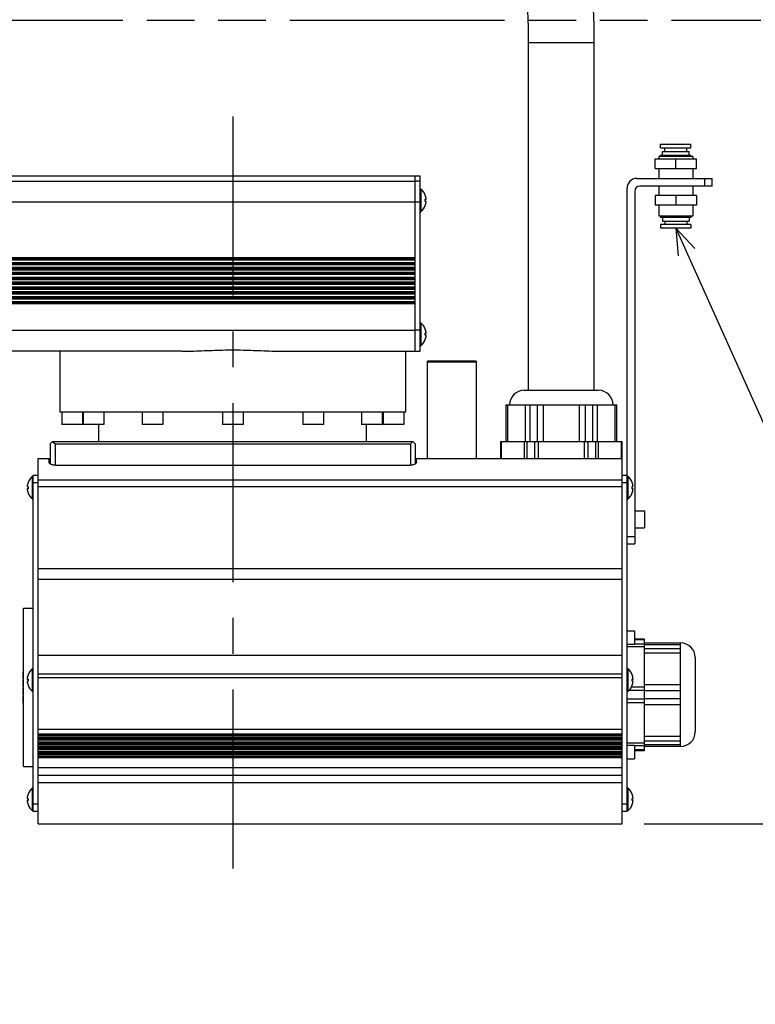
# Model space of a CAD drawing. Extents: x 0 to 594, y 0 to 420.
# Tile 24 of 57: x 406 to 457, y 110 to 178. Entities that reach past the tile are written whole.
import ezdxf

# ---------------------------------------------------------------- set-up
doc = ezdxf.new("R2010")
doc.units = 0
doc.header["$LTSCALE"] = 32.67
doc.linetypes.add('CENTER', pattern=[0.6, 0.375, -0.075, 0.075, -0.075])
doc.linetypes.add('PHANTOM', pattern=[0.8, 0.45, -0.05, 0.1, -0.05, 0.1, -0.05])
doc.layers.get('0').update_dxf_attribs({"linetype": 'CONTINUOUS'})
for name, color, linetype in [('DEFAULT_1', 7, 'CENTER'), ('DEFAULT_3', 7, 'PHANTOM'), ('DRA_ITEM', 7, 'CONTINUOUS'), ('DRIV_DIM', 7, 'CONTINUOUS'), ('PARAM_DIM', 7, 'CONTINUOUS')]:
    doc.layers.add(name, color=color, linetype=linetype)
doc.styles.get("Standard").update_dxf_attribs({"font": 'txt', "width": 0.8})
doc.dimstyles.new('DIMSTYLE_1', dxfattribs={"dimtxt": 3.8, "dimasz": 1.8, "dimexe": 0.18, "dimexo": 0.0625, "dimgap": 0.09, "dimtad": 1, "dimdec": 3, "dimlfac": 6, "dimtxsty": 'STANDARD', "dimblk": 'OPEN', "dimblk1": 'OPEN', "dimblk2": 'OPEN', "dimcen": 0.09, "dimazin": 3, "dimtp": 0.001, "dimtm": 0.001, "dimtfac": 1, "dimtdec": 3, "dimtofl": 0, "dimtmove": 0, "dimatfit": 3, "dimtolj": 1})

# ---------------------------------------------------------------- blocks, each defined once
blk = doc.blocks.new('_OPEN')
at = {"color": 0, "linetype": 'BYBLOCK'}
for p, q in [((0, 0), (-1, 0.342)), ((-1, -0.342), (0, 0)), ((-1, 0), (0, 0))]:
    blk.add_line(p, q, dxfattribs=at)
blk = doc.blocks.new('*D0')
at = {"layer": 'PARAM_DIM', "color": 2, "linetype": 'CONTINUOUS'}
for p, q in [((375.883, 244.98), (489.815, 244.98)), ((487.815, 244.98), (487.815, 183.813)), ((487.815, 122.646), (487.815, 183.813)), ((450.526, 122.646), (489.815, 122.646))]:
    blk.add_line(p, q, dxfattribs=at)
at = {"layer": 'PARAM_DIM', "color": 2, "linetype": 'CONTINUOUS', "xscale": 1.8, "yscale": 1.8, "zscale": 1.8}
for p, rotation in [((487.815, 244.98), 90), ((487.815, 122.646), 270)]:
    blk.add_blockref('_OPEN', p, dxfattribs=dict(at, rotation=rotation))
blk = doc.blocks.new('*D11')
at = {"layer": 'DRIV_DIM', "color": 2, "linetype": 'CONTINUOUS'}
for p, q in [((258.952, 235.813), (478.762, 235.813)), ((476.762, 235.813), (476.762, 179.23)), ((476.762, 122.646), (476.762, 179.23)), ((449.035, 122.646), (478.762, 122.646))]:
    blk.add_line(p, q, dxfattribs=at)
at = {"layer": 'DRIV_DIM', "color": 2, "linetype": 'CONTINUOUS', "xscale": 1.8, "yscale": 1.8, "zscale": 1.8}
for p, rotation in [((476.762, 235.813), 90), ((476.762, 122.646), 270)]:
    blk.add_blockref('_OPEN', p, dxfattribs=dict(at, rotation=rotation))

msp = doc.modelspace()

# ---------------------------------------------------------------- linework, layer by layer
at = {"color": 9, "linetype": 'CONTINUOUS'}
for p, q in [((441.11827, 176.11211), (445.61827, 176.11211)), ((319.2016, 166.62995), (433.36827, 166.62995)), ((433.7016, 166.62564), (433.36827, 166.62564)), ((453.2016, 166.27962), (453.2016, 166.81295)), ((319.2016, 165.20687), (433.36827, 165.20687)), ((433.7016, 165.19325), (433.36827, 165.19325)), ((319.2016, 161.39778), (433.36827, 161.39778)), ((319.2016, 161.22962), (433.36827, 161.22962)), ((319.2016, 161.06295), (433.36827, 161.06295)), ((433.36827, 160.89652), (319.2016, 160.89652)), ((319.2016, 160.72944), (433.36827, 160.72944)), ((319.2016, 160.56295), (433.36827, 160.56295)), ((319.2016, 160.39629), (433.36827, 160.39629)), ((433.36827, 160.22819), (319.2016, 160.22819)), ((319.2016, 160.0611), (433.36827, 160.0611)), ((319.2016, 159.89629), (433.36827, 159.89629)), ((319.2016, 159.72962), (433.36827, 159.72962)), ((433.36827, 159.55985), (319.2016, 159.55985)), ((319.2016, 159.39277), (433.36827, 159.39277)), ((319.2016, 159.22962), (433.36827, 159.22962)), ((319.2016, 159.06295), (433.36827, 159.06295)), ((433.36827, 158.89151), (319.2016, 158.89151)), ((319.2016, 158.72443), (433.36827, 158.72443)), ((319.2016, 158.56295), (433.36827, 158.56295)), ((319.2016, 158.39629), (433.36827, 158.39629)), ((433.36827, 158.22317), (319.2016, 158.22317)), ((319.2016, 156.42759), (433.36827, 156.42759)), ((433.7016, 156.41822), (433.36827, 156.41822)), ((439.68201, 151.31295), (439.68201, 148.81295)), ((440.92017, 148.81295), (440.92017, 151.31295)), ((441.22519, 148.81295), (441.22519, 151.31295)), ((441.71344, 151.31295), (441.71344, 148.81295)), ((442.13011, 151.31295), (442.13011, 148.81295)), ((444.60642, 148.81295), (444.60642, 151.31295)), ((445.02309, 148.81295), (445.02309, 151.31295)), ((445.51134, 151.31295), (445.51134, 148.81295)), ((445.81636, 151.31295), (445.81636, 148.81295)), ((447.05452, 148.81295), (447.05452, 151.31295)), ((439.2589, 148.81295), (439.2589, 147.64629)), ((440.8381, 147.64629), (440.8381, 148.81295)), ((441.02112, 147.64629), (441.02112, 148.81295)), ((441.53906, 148.81295), (441.53906, 147.64629)), ((441.78906, 148.81295), (441.78906, 147.64629)), ((444.94747, 147.64629), (444.94747, 148.81295)), ((445.19747, 147.64629), (445.19747, 148.81295)), ((445.71542, 148.81295), (445.71542, 147.64629)), ((445.89843, 148.81295), (445.89843, 147.64629)), ((447.47763, 147.64629), (447.47763, 148.81295)), ((407.53493, 147.64295), (408.28493, 147.64295)), ((433.4516, 147.64295), (447.53493, 147.64295)), ((407.53493, 145.97962), (407.2016, 145.97962)), ((407.53493, 146.1734), (447.53493, 146.1734)), ((407.53493, 145.73855), (447.53493, 145.73855)), ((447.86827, 145.97962), (447.53493, 145.97962)), ((447.86827, 142.31295), (448.4016, 142.31295)), ((449.03493, 134.76392), (447.86827, 134.76392)), ((448.36827, 135.24597), (449.03493, 135.24597)), ((449.03493, 134.94693), (448.36827, 134.94693)), ((449.03493, 134.90964), (451.53493, 134.90964)), ((447.53493, 134.17239), (407.53493, 134.17239)), ((451.53493, 134.62775), (449.03493, 134.62775)), ((451.53493, 134.32273), (449.03493, 134.32273)), ((447.53493, 132.89154), (407.53493, 132.89154)), ((407.53493, 132.65492), (447.53493, 132.65492)), ((449.03493, 132.17818), (451.53493, 132.17818)), ((448.00367, 131.77866), (449.03493, 131.77866)), ((448.17777, 132.02866), (449.03493, 132.02866)), ((449.03493, 131.76151), (451.53493, 131.76151)), ((449.03493, 131.18058), (447.86827, 131.18058)), ((449.03493, 130.93058), (447.86827, 130.93058)), ((451.53493, 131.19773), (449.03493, 131.19773)), ((451.53493, 130.78106), (449.03493, 130.78106)), ((407.53493, 129.13088), (447.53493, 129.13088)), ((407.53493, 128.79062), (447.53493, 128.79062)), ((407.53493, 128.71846), (447.53493, 128.71846)), ((447.53493, 128.57412), (407.53493, 128.57412)), ((447.53493, 128.50195), (407.53493, 128.50195)), ((407.53493, 128.45729), (447.53493, 128.45729)), ((407.53493, 128.38512), (447.53493, 128.38512)), ((447.53493, 128.24078), (407.53493, 128.24078)), ((447.53493, 128.16862), (407.53493, 128.16862)), ((407.53493, 128.12396), (447.53493, 128.12396)), ((407.53493, 128.05179), (447.53493, 128.05179)), ((447.86827, 128.19533), (449.03493, 128.19533)), ((449.03493, 128.63651), (451.53493, 128.63651)), ((449.03493, 128.33149), (451.53493, 128.33149)), ((451.53493, 128.0496), (449.03493, 128.0496)), ((447.53493, 127.90745), (407.53493, 127.90745)), ((447.53493, 127.83528), (407.53493, 127.83528)), ((407.53493, 127.79062), (447.53493, 127.79062)), ((407.53493, 127.71846), (447.53493, 127.71846)), ((447.53493, 127.57412), (407.53493, 127.57412)), ((447.53493, 127.50195), (407.53493, 127.50195)), ((407.53493, 127.45729), (447.53493, 127.45729)), ((407.53493, 127.38512), (447.53493, 127.38512)), ((448.36827, 128.01231), (449.03493, 128.01231)), ((449.03493, 127.71327), (448.36827, 127.71327)), ((447.53493, 127.24078), (407.53493, 127.24078)), ((447.53493, 127.16862), (407.53493, 127.16862)), ((447.53493, 126.47962), (407.53493, 126.47962)), ((407.53493, 125.47962), (447.53493, 125.47962)), ((407.53493, 123.97962), (407.2016, 123.97962)), ((447.86827, 123.97962), (447.53493, 123.97962))]:
    msp.add_line(p, q, dxfattribs=at)
at = {"color": 7, "linetype": 'CONTINUOUS'}
for p, q in [((441.11827, 152.31295), (441.11827, 176.11211)), ((445.61827, 152.31295), (445.61827, 176.11211)), ((450.15993, 168.89629), (450.15993, 169.14629)), ((450.15995, 169.14629), (452.24325, 169.14629)), ((452.24327, 168.89629), (452.24327, 169.14629)), ((450.15995, 168.89629), (452.24325, 168.89629)), ((450.28493, 168.39629), (450.28493, 168.64629)), ((450.28496, 168.64629), (452.11824, 168.64629)), ((450.4516, 168.64629), (450.4516, 168.89629)), ((451.9516, 168.64629), (451.9516, 168.89629)), ((452.11827, 168.39629), (452.11827, 168.64629)), ((449.78493, 168.14629), (452.61827, 168.14629)), ((449.78493, 167.47962), (449.78493, 168.14629)), ((450.03493, 168.31295), (450.03493, 168.14629)), ((452.36825, 168.31295), (450.03495, 168.31295)), ((450.15993, 168.31295), (450.15993, 168.39629)), ((450.15995, 168.39629), (452.24325, 168.39629)), ((451.2016, 167.47962), (451.2016, 168.14629)), ((452.24327, 168.31295), (452.24327, 168.39629)), ((452.36827, 168.31295), (452.36827, 168.14629)), ((452.61827, 167.47962), (452.61827, 168.14629)), ((449.78493, 167.47962), (452.61827, 167.47962)), ((450.03493, 167.47962), (450.03493, 166.81295)), ((452.36827, 167.47962), (452.36827, 166.81295)), ((339.86827, 166.97962), (433.7016, 166.97962)), ((433.36827, 154.97962), (433.36827, 166.97962)), ((433.7016, 154.97962), (433.7016, 166.97962)), ((448.53493, 166.81295), (453.7016, 166.81295)), ((453.7016, 166.27962), (453.7016, 166.81295)), ((433.7016, 166.09629), (433.74967, 166.09629)), ((433.74967, 166.09629), (433.74967, 164.52962)), ((447.86827, 123.47962), (447.86827, 166.14629)), ((448.4016, 165.94629), (448.4016, 141.81295)), ((453.7016, 166.27962), (448.73493, 166.27962)), ((450.03493, 166.27962), (450.03493, 165.64629)), ((452.36827, 166.27962), (452.36827, 165.64629)), ((434.05032, 165.67129), (434.05302, 165.67129)), ((434.05032, 165.38462), (434.1132, 165.38462)), ((434.1132, 165.24129), (434.05032, 165.24129)), ((452.61827, 165.64629), (449.78493, 165.64629)), ((449.78493, 165.64629), (449.78493, 164.97962)), ((451.2016, 165.64629), (451.2016, 164.97962)), ((452.61827, 165.64629), (452.61827, 164.97962)), ((433.7016, 164.52962), (433.74967, 164.52962)), ((434.05302, 164.95462), (434.05032, 164.95462)), ((452.61827, 164.97962), (449.78493, 164.97962)), ((450.03493, 164.97962), (450.03493, 164.22962)), ((452.36827, 164.97962), (452.36827, 164.22962)), ((452.36825, 164.22962), (450.03495, 164.22962)), ((450.15993, 164.22962), (450.15993, 164.14629)), ((452.24325, 164.14629), (450.15995, 164.14629)), ((450.28493, 164.14629), (450.28493, 163.89629)), ((450.28496, 163.89629), (452.11824, 163.89629)), ((450.4516, 163.89629), (450.4516, 163.64629)), ((451.9516, 163.89629), (451.9516, 163.64629)), ((452.11827, 164.14629), (452.11827, 163.89629)), ((452.24327, 164.22962), (452.24327, 164.14629)), ((450.15993, 163.64629), (450.15993, 163.39629)), ((452.24325, 163.64629), (450.15995, 163.64629)), ((452.24325, 163.39629), (450.15995, 163.39629)), ((452.24327, 163.64629), (452.24327, 163.39629)), ((319.2016, 161.31295), (433.36827, 161.31295)), ((433.36827, 160.97962), (319.2016, 160.97962)), ((319.2016, 160.64629), (433.36827, 160.64629)), ((433.36827, 160.31295), (319.2016, 160.31295)), ((319.2016, 159.97962), (433.36827, 159.97962)), ((433.36827, 159.64629), (319.2016, 159.64629)), ((319.2016, 159.31295), (433.36827, 159.31295)), ((433.36827, 158.97962), (319.2016, 158.97962)), ((319.2016, 158.64629), (433.36827, 158.64629)), ((433.36827, 158.31295), (319.2016, 158.31295)), ((433.7016, 156.92962), (433.74967, 156.92962)), ((433.74967, 156.92962), (433.74967, 155.36295)), ((434.05032, 156.50462), (434.05302, 156.50462)), ((434.05032, 156.21795), (434.1132, 156.21795)), ((434.1132, 156.07462), (434.05032, 156.07462)), ((434.05302, 155.78795), (434.05032, 155.78795)), ((417.37407, 154.97962), (318.86827, 154.97962)), ((409.03493, 154.97962), (409.03493, 150.81295)), ((424.36247, 154.97962), (433.7016, 154.97962)), ((432.7016, 154.97962), (432.7016, 150.81295)), ((433.7016, 155.36295), (433.74967, 155.36295)), ((437.53493, 154.31295), (434.2016, 154.31295)), ((434.2016, 147.64629), (434.2016, 154.31295)), ((437.53493, 154.31295), (437.53493, 147.64629)), ((437.53493, 154.22962), (434.2016, 154.22962)), ((440.82663, 152.31295), (445.90993, 152.31295)), ((439.57037, 151.31295), (447.16616, 151.31295)), ((439.57037, 151.31295), (439.57037, 148.81295)), ((447.16616, 148.81295), (447.16616, 151.31295)), ((432.70152, 150.81295), (409.03501, 150.81295)), ((409.15993, 150.81295), (409.15993, 149.97962)), ((410.5766, 150.81295), (410.5766, 149.97962)), ((410.63365, 150.81295), (410.63365, 149.97962)), ((412.05032, 150.81295), (412.05032, 149.97962)), ((414.65993, 150.81295), (414.65993, 149.97962)), ((416.0766, 150.81295), (416.0766, 149.97962)), ((420.15993, 150.81295), (420.15993, 149.97962)), ((421.5766, 150.81295), (421.5766, 149.97962)), ((425.65993, 150.81295), (425.65993, 149.97962)), ((427.0766, 150.81295), (427.0766, 149.97962)), ((429.68621, 150.81295), (429.68621, 149.97962)), ((431.10288, 150.81295), (431.10288, 149.97962)), ((431.15993, 150.81295), (431.15993, 149.97962)), ((432.5766, 150.81295), (432.5766, 149.97962)), ((410.5766, 149.97962), (409.15993, 149.97962)), ((412.05032, 149.97962), (410.63365, 149.97962)), ((411.7016, 148.81295), (411.7016, 149.97962)), ((416.0766, 149.97962), (414.65993, 149.97962)), ((421.5766, 149.97962), (420.15993, 149.97962)), ((427.0766, 149.97962), (425.65993, 149.97962)), ((431.10288, 149.97962), (429.68621, 149.97962)), ((430.03493, 148.81295), (430.03493, 149.97962)), ((432.5766, 149.97962), (431.15993, 149.97962)), ((408.36827, 148.64629), (408.53493, 148.81295)), ((408.36827, 148.64629), (408.36827, 147.27446)), ((408.53493, 148.81295), (433.2016, 148.81295)), ((408.53493, 148.81295), (408.7016, 148.64629)), ((408.7016, 148.64629), (433.03493, 148.64629)), ((408.7016, 148.64629), (408.7016, 147.17655)), ((433.03493, 148.64629), (433.2016, 148.81295)), ((433.03493, 148.64629), (433.03493, 147.17655)), ((433.2016, 148.81295), (433.36827, 148.64629)), ((433.36827, 148.64629), (433.36827, 147.27446)), ((439.19191, 148.81295), (447.54462, 148.81295)), ((439.19191, 148.81295), (439.19191, 147.64629)), ((447.54462, 147.64629), (447.54462, 148.81295)), ((407.53493, 147.64629), (408.28493, 147.64629)), ((407.53493, 122.64629), (407.53493, 147.64629)), ((408.28493, 147.37998), (408.28493, 147.64629)), ((433.4516, 147.64629), (447.54462, 147.64629)), ((433.4516, 147.37998), (433.4516, 147.64629)), ((447.53493, 122.64629), (447.53493, 147.64629)), ((432.9516, 147.17316), (408.78493, 147.17316)), ((407.2016, 146.42962), (407.15353, 146.42962)), ((407.15353, 144.86295), (407.15353, 146.42962)), ((407.53493, 146.47962), (407.2016, 146.47962)), ((407.2016, 123.47962), (407.2016, 146.47962)), ((447.86827, 146.47962), (447.53493, 146.47962)), ((447.86827, 146.42962), (447.91634, 146.42962)), ((447.91634, 146.42962), (447.91634, 144.86295)), ((406.79, 145.71795), (406.85288, 145.71795)), ((406.85288, 145.57462), (406.79, 145.57462)), ((406.85018, 146.00462), (406.85288, 146.00462)), ((448.21699, 146.00462), (448.21969, 146.00462)), ((448.21699, 145.71795), (448.27987, 145.71795)), ((448.27987, 145.57462), (448.21699, 145.57462)), ((406.85288, 145.28795), (406.85018, 145.28795)), ((448.21969, 145.28795), (448.21699, 145.28795)), ((407.2016, 144.86295), (407.15353, 144.86295)), ((447.86827, 144.86295), (447.91634, 144.86295)), ((448.4016, 144.06295), (449.06827, 144.06295)), ((449.06827, 144.06295), (449.06827, 142.89629)), ((448.4016, 142.89629), (449.06827, 142.89629)), ((447.86827, 141.81295), (448.4016, 141.81295)), ((447.53493, 140.10462), (407.53493, 140.10462)), ((447.53493, 139.35462), (407.53493, 139.35462)), ((406.53493, 137.39629), (407.2016, 137.39629)), ((406.53493, 126.56295), (406.53493, 137.39629)), ((447.86827, 135.85795), (448.36827, 135.85795)), ((448.36827, 135.85795), (448.36827, 134.94129)), ((447.86827, 134.94129), (448.36827, 134.94129)), ((448.36827, 135.31295), (449.03493, 135.31295)), ((449.03493, 135.31295), (449.03493, 127.64629)), ((449.03493, 135.02129), (451.53493, 135.02129)), ((451.53493, 127.93795), (451.53493, 135.02129)), ((452.53493, 134.02129), (452.53493, 128.93795)), ((406.53493, 133.04733), (406.51827, 133.04733)), ((406.51827, 132.56122), (406.51827, 133.04733)), ((406.53493, 132.93795), (406.51827, 132.93795)), ((406.85018, 132.83795), (406.85288, 132.83795)), ((407.2016, 133.26295), (407.15353, 133.26295)), ((407.15353, 131.69629), (407.15353, 133.26295)), ((447.86827, 133.26295), (447.91634, 133.26295)), ((447.91634, 133.26295), (447.91634, 131.69629)), ((448.21699, 132.83795), (448.21969, 132.83795)), ((406.53493, 132.63413), (406.51827, 132.63413)), ((406.53493, 132.56122), (406.51827, 132.56122)), ((406.53493, 132.464), (406.51827, 132.464)), ((406.51827, 132.0265), (406.51827, 132.464)), ((406.79, 132.55129), (406.85288, 132.55129)), ((406.85288, 132.40795), (406.79, 132.40795)), ((406.85288, 132.12129), (406.85018, 132.12129)), ((448.21699, 132.55129), (448.27987, 132.55129)), ((448.27987, 132.40795), (448.21699, 132.40795)), ((448.21969, 132.12129), (448.21699, 132.12129)), ((406.53493, 132.0265), (406.51827, 132.0265)), ((406.53493, 131.92927), (406.51827, 131.92927)), ((406.51827, 131.47962), (406.51827, 131.92927)), ((406.53493, 131.91712), (406.51827, 131.91712)), ((406.53493, 131.88066), (406.51827, 131.88066)), ((406.53493, 131.83205), (406.51827, 131.83205)), ((406.53493, 131.77129), (406.51827, 131.77129)), ((406.53493, 131.55254), (406.51827, 131.55254)), ((406.53493, 131.47962), (406.51827, 131.47962)), ((407.2016, 131.69629), (407.15353, 131.69629)), ((447.86827, 131.69629), (447.91634, 131.69629)), ((406.53493, 131.3824), (406.51827, 131.3824)), ((406.51827, 130.89629), (406.51827, 131.3824)), ((406.53493, 131.37025), (406.51827, 131.37025)), ((406.53493, 131.34594), (406.51827, 131.34594)), ((406.53493, 131.29733), (406.51827, 131.29733)), ((406.53493, 131.24872), (406.51827, 131.24872)), ((406.53493, 131.18795), (406.51827, 131.18795)), ((406.53493, 131.09073), (406.51827, 131.09073)), ((406.53493, 131.02997), (406.51827, 131.02997)), ((406.53493, 130.98136), (406.51827, 130.98136)), ((406.53493, 130.93275), (406.51827, 130.93275)), ((406.53493, 130.90844), (406.51827, 130.90844)), ((406.53493, 130.89629), (406.51827, 130.89629)), ((447.86827, 128.01795), (448.36827, 128.01795)), ((448.36827, 128.01795), (448.36827, 127.10129)), ((449.03493, 127.64629), (448.36827, 127.64629)), ((451.53493, 127.93795), (449.03493, 127.93795)), ((447.86827, 127.10129), (448.36827, 127.10129)), ((406.53493, 126.56295), (407.2016, 126.56295)), ((407.53493, 125.97962), (447.53493, 125.97962)), ((406.85018, 124.67129), (406.85288, 124.67129)), ((407.2016, 125.09629), (407.15353, 125.09629)), ((407.15353, 123.52962), (407.15353, 125.09629)), ((447.86827, 125.09629), (447.91634, 125.09629)), ((447.91634, 125.09629), (447.91634, 123.52962)), ((448.21699, 124.67129), (448.21969, 124.67129)), ((406.79, 124.38462), (406.85288, 124.38462)), ((406.85288, 124.24129), (406.79, 124.24129)), ((448.21699, 124.38462), (448.27987, 124.38462)), ((448.27987, 124.24129), (448.21699, 124.24129)), ((406.85288, 123.95462), (406.85018, 123.95462)), ((407.2016, 123.52962), (407.15353, 123.52962)), ((407.53493, 123.47962), (407.2016, 123.47962)), ((447.86827, 123.47962), (447.53493, 123.47962)), ((447.86827, 123.52962), (447.91634, 123.52962)), ((448.21969, 123.95462), (448.21699, 123.95462)), ((407.53493, 122.64629), (447.53493, 122.64629))]:
    msp.add_line(p, q, dxfattribs=at)
for centre, radius, start, end in [((376.7016, 176.11211), 68.91667, 0, 120), ((376.7016, 176.11211), 64.41667, 0, 120), ((448.53493, 166.14629), 0.66667, 90, 180), ((433.1016, 165.31295), 1.01667, 20.6377935, 50.3980729), ((448.73493, 165.94629), 0.33333, 90, 180), ((433.1016, 165.31295), 1.01414, 4.0523328, 20.6916182), ((433.1016, 165.31295), 0.95142, 355.6800659, 4.3199341), ((433.1016, 165.31295), 1.01414, 339.3083818, 355.9476672), ((433.1016, 165.31295), 1.01667, 309.6019271, 339.3622065), ((433.1016, 156.14629), 1.01667, 20.6377935, 50.3980729), ((433.1016, 156.14629), 1.01414, 4.0523328, 20.6916182), ((433.1016, 156.14629), 1.01667, 309.6019271, 339.3622065), ((433.1016, 156.14629), 0.95142, 355.6800659, 4.3199341), ((433.1016, 156.14629), 1.01414, 339.3083818, 355.9476672), ((440.8266, 151.31295), 1, 90, 180), ((445.90993, 151.31295), 1, 0, 90), ((407.8016, 145.64629), 1.01667, 129.6019271, 159.3622065), ((447.26827, 145.64629), 1.01667, 20.6377935, 50.3980729), ((407.8016, 145.64629), 1.01414, 159.3083818, 175.9476672), ((407.8016, 145.64629), 1.01414, 184.0523328, 200.6916182), ((407.8016, 145.64629), 0.95142, 175.6800659, 184.3199341), ((447.26827, 145.64629), 1.01414, 4.0523328, 20.6916182), ((447.26827, 145.64629), 0.95142, 355.6800659, 4.3199341), ((447.26827, 145.64629), 1.01414, 339.3083818, 355.9476672), ((407.8016, 145.64629), 1.01667, 200.6377935, 230.3980729), ((447.26827, 145.64629), 1.01667, 309.6019271, 339.3622065), ((451.53493, 134.02129), 1, 0, 90), ((407.8016, 132.47962), 1.01414, 159.3083818, 175.9476672), ((407.8016, 132.47962), 1.01667, 129.6019271, 159.3622065), ((447.26827, 132.47962), 1.01667, 20.6377935, 50.3980729), ((447.26827, 132.47962), 1.01414, 4.0523328, 20.6916182), ((407.8016, 132.47962), 1.01414, 184.0523328, 200.6916182), ((407.8016, 132.47962), 0.95142, 175.6800659, 184.3199341), ((407.8016, 132.47962), 1.01667, 200.6377935, 230.3980729), ((447.26827, 132.47962), 1.01667, 309.6019271, 339.3622065), ((447.26827, 132.47962), 0.95142, 355.6800659, 4.3199341), ((447.26827, 132.47962), 1.01414, 339.3083818, 355.9476672), ((451.53493, 128.93795), 1, 270, 360), ((407.8016, 124.31295), 1.01414, 159.3083818, 175.9476672), ((407.8016, 124.31295), 1.01667, 129.6019271, 159.3622065), ((447.26827, 124.31295), 1.01667, 20.6377935, 50.3980729), ((447.26827, 124.31295), 1.01414, 4.0523328, 20.6916182), ((407.8016, 124.31295), 1.01414, 184.0523328, 200.6916182), ((407.8016, 124.31295), 0.95142, 175.6800659, 184.3199341), ((447.26827, 124.31295), 0.95142, 355.6800659, 4.3199341), ((447.26827, 124.31295), 1.01414, 339.3083818, 355.9476672), ((407.8016, 124.31295), 1.01667, 200.6377935, 230.3980729), ((447.26827, 124.31295), 1.01667, 309.6019271, 339.3622065)]:
    msp.add_arc(centre, radius, start, end, dxfattribs=at)
for points, knots in [([(417.37407, 154.97962), (417.59132, 154.97962), (418.0451, 154.98872), (418.73721, 155.01635), (419.44935, 155.04632), (420.16053, 155.06819), (420.86837, 155.07609), (421.57618, 155.06819), (422.2873, 155.04631), (422.99944, 155.01634), (423.69151, 154.98872), (424.14527, 154.97962), (424.36247, 154.97962)], [0, 0, 0, 0, 0.09322539, 0.1947167, 0.29722359, 0.39907669, 0.50001588, 0.60095259, 0.70279328, 0.80528966, 0.90680051, 1, 1, 1, 1]), ([(408.78493, 147.17316), (408.75757, 147.17316), (408.70278, 147.17531), (408.62207, 147.18497), (408.54484, 147.20085), (408.47351, 147.22235), (408.41052, 147.24857), (408.3581, 147.27836), (408.31828, 147.31045), (408.29212, 147.34383), (408.28493, 147.36881), (408.28493, 147.37998)], [0, 0, 0, 0, 0.14314136, 0.2864704, 0.42476374, 0.55508584, 0.67558589, 0.78098102, 0.86945101, 0.94158295, 1, 1, 1, 1]), ([(433.4516, 147.37998), (433.4516, 147.36881), (433.44442, 147.34384), (433.41826, 147.31046), (433.37846, 147.27838), (433.32605, 147.24859), (433.26306, 147.22236), (433.19174, 147.20086), (433.11449, 147.18497), (433.03376, 147.17531), (432.97896, 147.17316), (432.9516, 147.17316)], [0, 0, 0, 0, 0.0584095, 0.1305092, 0.21896654, 0.32435741, 0.44483838, 0.57513362, 0.71347263, 0.85687622, 1, 1, 1, 1])]:
    msp.add_open_spline(points, degree=3, knots=knots, dxfattribs=at)
at = {"layer": 'DEFAULT_1', "color": 7, "linetype": 'CENTER'}
msp.add_line((420.86827, 171.03986), (420.86827, 119.21213), dxfattribs=at)
at = {"layer": 'DEFAULT_3', "color": 2, "linetype": 'PHANTOM'}
msp.add_line((346.36827, 177.64629), (457.03493, 177.64629), dxfattribs=at)
at = {"layer": 'DRA_ITEM', "color": 2, "linetype": 'CONTINUOUS'}
msp.add_line((451.2016, 163.39629), (475.09555, 110.29226), dxfattribs=at)
msp.add_lwpolyline([(452.50161, 162.00741), (451.2016, 163.39629), (451.37876, 161.50218)], dxfattribs=at)

# ---------------------------------------------------------------- dimensions: what is measured, and where the dimension line sits
at = {"layer": 'DRIV_DIM', "color": 2, "linetype": 'CONTINUOUS'}
dim = msp.add_linear_dim(base=(476.76236, 235.81295), p1=(449.03493, 122.64629), p2=(258.95157, 235.81295), angle=90, dimstyle='DIMSTYLE_1', dxfattribs=at)
dim.commit()
dim.dimension.update_dxf_attribs({"geometry": '*D11', "text_midpoint": (475.81236, 175.01623), "dimtype": 160})
at = {"layer": 'PARAM_DIM', "color": 2, "linetype": 'CONTINUOUS'}
dim = msp.add_linear_dim(base=(487.81479, 122.64629), p1=(375.8832, 244.97962), p2=(450.52605, 122.64629), angle=270, text='｡ﾊ<>｡ﾋ', dimstyle='DIMSTYLE_1', dxfattribs=at)
dim.commit()
dim.dimension.update_dxf_attribs({"geometry": '*D0', "text_midpoint": (486.86479, 172.6218), "dimtype": 160})

doc.saveas('drawing.dxf')
